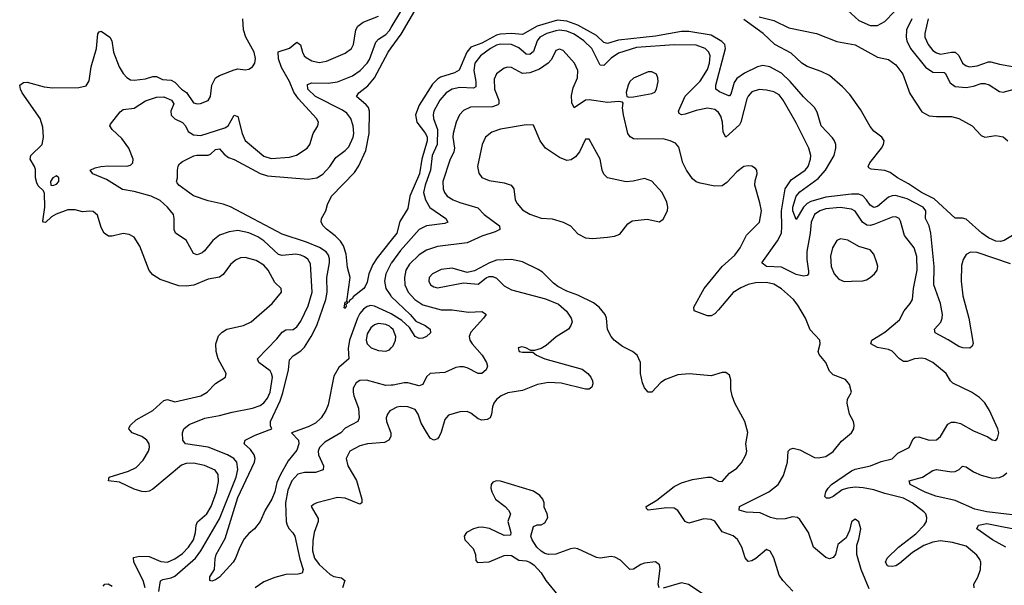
# Model space of a CAD drawing. Header units: inches. Extents: x 1682530 to 1839546, y 640742 to 791647.
# Tile 14 of 256: x 1687990 to 1693316, y 661884 to 664945. Entities that reach past the tile are written whole.
import ezdxf

# ---------------------------------------------------------------- set-up
doc = ezdxf.new("R2010")
doc.units = ezdxf.units.IN
doc.header["$MEASUREMENT"] = 0
doc.layers.add('B6686', color=7, linetype='Continuous')
doc.layers.add('B6696', color=7, linetype='Continuous')

msp = doc.modelspace()

# ---------------------------------------------------------------- linework, layer by layer
at = {"layer": 'B6686', "color": 5}
for points, elevation in [([(1688742.1, 661850), (1688752, 661908), (1688764.2, 661915.8), (1688810, 661924), (1688830, 661933.1), (1688940.5, 662030), (1688970.3, 662070), (1689070, 662244.4), (1689161.4, 662470), (1689169.9, 662510), (1689164.4, 662550), (1689149, 662570), (1689114.4, 662590), (1689010, 662630.9), (1688886.9, 662650), (1688871.7, 662670), (1688869.8, 662710), (1688878, 662730), (1688906.5, 662753.5), (1688991.1, 662788.9), (1689070, 662802.1), (1689138.6, 662821.4), (1689250, 662842.6), (1689290, 662856.3), (1689310, 662872.3), (1689330, 662896.8), (1689345.3, 662930), (1689356.9, 663010), (1689352.9, 663030), (1689344, 663044), (1689284.4, 663090), (1689276.5, 663110), (1689381.8, 663218.2), (1689410, 663254.6), (1689430, 663266.7), (1689470, 663268.5), (1689490, 663282.8), (1689510, 663313.4), (1689550, 663396.5), (1689571.7, 663470), (1689563.5, 663623.5), (1689548.3, 663648.3), (1689530, 663662.2), (1689510, 663671.5), (1689483.6, 663676.4), (1689410, 663668.2), (1689390, 663673.5), (1689310, 663747.9), (1689277.4, 663770), (1689230, 663791.3), (1689170, 663804.4), (1689123.3, 663796.7), (1689070, 663778.5), (1689034, 663750), (1688990, 663694), (1688976.7, 663683.3), (1688950, 663673.3), (1688930, 663678.9), (1688891.4, 663751.4), (1688832.8, 663790), (1688825.6, 663810), (1688826.2, 663870), (1688821.5, 663890), (1688789.8, 663930), (1688750, 663967.2), (1688700.4, 663990), (1688610, 664015.8), (1688545.8, 664025.8), (1688460, 664080), (1688385.6, 664110), (1688372, 664130), (1688397.4, 664142.6), (1688429.3, 664150.7), (1688470, 664153.6), (1688570, 664152.1), (1688590, 664158.3), (1688601.7, 664170), (1688603.1, 664190), (1688579.5, 664250), (1688542, 664302), (1688490.9, 664350), (1688477.4, 664370), (1688480.4, 664379.6), (1688533.9, 664446.1), (1688550, 664459.5), (1688610, 664465.5), (1688670, 664506.4), (1688730, 664525.6), (1688770, 664528), (1688810.3, 664510), (1688823.6, 664490), (1688806.8, 664450), (1688808.7, 664428.7), (1688829.4, 664409.4), (1688870, 664388.1), (1688886.1, 664370), (1688900.9, 664340.9), (1688930, 664321.6), (1688970, 664317.5), (1689100, 664360), (1689117, 664370), (1689150, 664428.5), (1689170, 664422), (1689193.5, 664330), (1689210, 664291.3), (1689310, 664205.7), (1689350, 664193.8), (1689450, 664200.2), (1689487.3, 664212.7), (1689544.2, 664250), (1689559.7, 664270), (1689577.4, 664330), (1689602.9, 664370), (1689605.6, 664390), (1689594.7, 664410), (1689497.6, 664517.6), (1689472.4, 664552.4), (1689448.8, 664610), (1689406.5, 664686.5), (1689390, 664732.7), (1689388.3, 664771.7), (1689450, 664791), (1689490, 664824.2), (1689508.2, 664808.2), (1689519.2, 664770), (1689529.5, 664750), (1689540.1, 664740.1), (1689570, 664721.7), (1689610, 664713.7), (1689650, 664721.4), (1689750, 664763.8), (1689785.3, 664790), (1689796.5, 664810), (1689809.1, 664890), (1689819.8, 664910), (1689848.3, 664931.7), (1689930, 664963.5)], 660), ([(1688668.8, 661870), (1688658.7, 661910), (1688607.7, 662010), (1688605.6, 662034.4), (1688637.6, 662042.4), (1688690, 662039.1), (1688753.2, 662013.2), (1688790, 662009.1), (1688830, 662026.3), (1688870, 662056.8), (1688903.6, 662090), (1688929.4, 662130), (1688941, 662170), (1688944.5, 662210), (1688952.5, 662227.5), (1689002.8, 662270), (1689026.3, 662310), (1689054.2, 662390), (1689065.6, 662445.6), (1689064.2, 662484.2), (1689047.2, 662507.1), (1688990, 662532.3), (1688930, 662545.6), (1688890, 662542.3), (1688865, 662535), (1688710, 662404.7), (1688690, 662393.7), (1688670, 662389.8), (1688650, 662392.4), (1688610, 662405.1), (1688530, 662441.7), (1688469.8, 662449.8), (1688474.5, 662470), (1688579, 662501), (1688619.3, 662520.7), (1688658.7, 662561.3), (1688686.2, 662610), (1688691.3, 662630), (1688689.8, 662650), (1688678.3, 662670), (1688650, 662688.9), (1688597.6, 662710), (1688579.7, 662730), (1688582.9, 662737.1), (1688589.6, 662750), (1688619.8, 662780.2), (1688710.4, 662829.6), (1688770, 662884.2), (1688790, 662888.9), (1688830, 662877.5), (1688970, 662908.6), (1689004.4, 662930), (1689050, 662976.9), (1689103.7, 663010), (1689107.6, 663030), (1689063.9, 663110), (1689052.1, 663150), (1689051.2, 663190), (1689066.1, 663233.9), (1689085.2, 663254.8), (1689109.8, 663270.2), (1689201.2, 663290), (1689241.6, 663310), (1689355.1, 663410), (1689407, 663470), (1689403.7, 663490), (1689370, 663522.7), (1689333.6, 663590), (1689310, 663617.3), (1689270, 663641.3), (1689210, 663657.7), (1689184, 663656), (1689156.9, 663643.1), (1689130, 663619.7), (1689090, 663566.9), (1689070, 663551.8), (1689010, 663541.1), (1688931.6, 663508.4), (1688890, 663503.4), (1688850, 663505.5), (1688750, 663539.1), (1688710, 663563.5), (1688690, 663588), (1688639.9, 663719.9), (1688610, 663768), (1688582.2, 663782.2), (1688550, 663787.1), (1688490, 663773), (1688470, 663773.3), (1688447.1, 663790), (1688430, 663820.9), (1688410, 663886.6), (1688387, 663907), (1688370, 663909.7), (1688330, 663905.7), (1688290, 663916.9), (1688250, 663915.9), (1688186.8, 663893.2), (1688162.3, 663877.7), (1688130, 663848.3), (1688119, 663850), (1688115.5, 663855.5), (1688126.7, 663930), (1688124.8, 664004.8), (1688118.4, 664018.4), (1688090, 664045.2), (1688082.2, 664062.2), (1688076.1, 664090), (1688075.2, 664135.2), (1688070.7, 664150.7), (1688046.9, 664190), (1688050, 664210.4), (1688111.1, 664270), (1688119.2, 664310), (1688115.7, 664364.3), (1688101.4, 664410), (1688004, 664550), (1687994, 664570), (1687990, 664591.3), (1688010, 664604.9), (1688030, 664606.4), (1688122.4, 664582.4), (1688170, 664576.1), (1688310, 664578.6), (1688350, 664587.6), (1688366.3, 664613.7), (1688377.1, 664690), (1688404.9, 664790), (1688412.1, 664867.9), (1688420, 664880), (1688430, 664883.6), (1688476.9, 664850), (1688488.3, 664830), (1688497.1, 664770), (1688528.9, 664690), (1688550, 664653.4), (1688570, 664632.2), (1688590, 664620.2), (1688610, 664617.2), (1688670, 664625.8), (1688710, 664638.2), (1688730, 664637.8), (1688762.3, 664622.3), (1688810, 664618.3), (1688830, 664607.6), (1688865.2, 664570), (1688891.5, 664551.5), (1688930, 664495.3), (1688950, 664488.9), (1688968.5, 664491.5), (1689010, 664508.2), (1689022.4, 664530), (1689029.8, 664590.2), (1689050, 664630.3), (1689070, 664643.2), (1689150, 664673.4), (1689170, 664678.6), (1689210, 664674.3), (1689230, 664678), (1689250, 664690.4), (1689261.5, 664710), (1689265.8, 664734.2), (1689258.1, 664770), (1689213.9, 664850), (1689200.5, 664890), (1689197.9, 664950)], 680), ([(1690000, 663352.9), (1689995.6, 663355.6), (1689910, 663395.3), (1689890, 663397.9), (1689870, 663393.4), (1689850, 663378.6), (1689830, 663354.5), (1689817.3, 663330), (1689774.1, 663210), (1689766, 663166), (1689770.2, 663110), (1689717.1, 663062.9), (1689690, 663016.4), (1689658.7, 662861.3), (1689646.2, 662830), (1689621.5, 662790), (1689590, 662760.7), (1689550, 662741.8), (1689460.5, 662710), (1689498.7, 662670), (1689499.7, 662650), (1689490, 662616.2), (1689442.7, 662557.3), (1689399.4, 662480.6), (1689380.5, 662439.5), (1689369.5, 662390), (1689353.4, 662350), (1689318, 662290), (1689290, 662229), (1689260.7, 662190), (1689230, 662165.1), (1689204, 662136), (1689180.3, 662090), (1689158, 662030), (1689144.9, 662010), (1689070, 661927.6), (1689050, 661912.7), (1689030, 661907), (1689018, 661910), (1689019, 661930), (1689043.7, 661970), (1689047.2, 662027.2), (1689053.6, 662050), (1689102.3, 662137.7), (1689170, 662358.8), (1689259.7, 662550), (1689263.4, 662570), (1689258.9, 662590), (1689238.1, 662618.1), (1689203.6, 662650), (1689209.4, 662670), (1689263.1, 662696.9), (1689354, 662730), (1689346.3, 662746.3), (1689346.3, 662770), (1689398.1, 662881.9), (1689413.8, 662926.2), (1689443.3, 663050), (1689450, 663104.4), (1689470, 663126.4), (1689510, 663152.3), (1689530, 663173.6), (1689566.8, 663230), (1689597.6, 663290), (1689646.5, 663430), (1689654, 663470), (1689651.2, 663550), (1689665.6, 663630), (1689665.1, 663650), (1689659.9, 663670), (1689648, 663688), (1689612, 663712), (1689541.9, 663741.9), (1689410, 663785.1), (1689130, 663931.4), (1689090, 663946), (1689010, 663964), (1688930, 663991.5), (1688850, 664049.4), (1688842, 664062), (1688838, 664070), (1688843.7, 664090), (1688842.9, 664130), (1688847.6, 664152.4), (1688854.2, 664165.8), (1688870, 664177.3), (1688932.5, 664207.5), (1688948.1, 664211.9), (1689010, 664212.7), (1689022.3, 664217.7), (1689050, 664242.8), (1689070, 664245.3), (1689096.7, 664216.7), (1689120, 664200), (1689150, 664188.4), (1689290, 664113.5), (1689330, 664100.4), (1689550, 664082.7), (1689597.4, 664090), (1689630, 664108.8), (1689666.9, 664150), (1689700.4, 664199.6), (1689750, 664236.3), (1689770, 664257.7), (1689793.2, 664310), (1689797, 664330), (1689794, 664370), (1689781.8, 664410), (1689759.9, 664439.9), (1689736.1, 664456.1), (1689589.4, 664530), (1689548, 664570), (1689546, 664594), (1689570, 664603), (1689658, 664602), (1689710, 664608.1), (1689790, 664641.4), (1689832, 664670), (1689869.3, 664710), (1689881.8, 664730), (1689915.7, 664824.3), (1689930, 664839.3), (1689970, 664865.1), (1689990, 664886.9), (1690000, 664903.5)], 640), ([(1690000, 663752.3), (1689923.3, 663656.7), (1689900.2, 663619.8), (1689877.9, 663570), (1689870, 663525.2), (1689859.3, 663500.7), (1689851.8, 663490), (1689794.2, 663445.8), (1689790, 663437), (1689774, 663426), (1689770, 663414), (1689762, 663418), (1689762, 663410), (1689754, 663406), (1689755.5, 663395.5), (1689750, 663382.7), (1689744.8, 663384.8), (1689750, 663416), (1689759.3, 663420.7), (1689776.9, 663550), (1689763.3, 663603.3), (1689755.8, 663675.8), (1689740.7, 663720.7), (1689725.6, 663745.6), (1689696.1, 663776.1), (1689650, 663812.3), (1689632.3, 663830), (1689620.9, 663850), (1689622.7, 663870), (1689646, 663910), (1689654.8, 663945.2), (1689676, 663990), (1689801.6, 664118.4), (1689825.1, 664154.9), (1689862.5, 664237.5), (1689880.1, 664330), (1689882.5, 664450), (1689875.9, 664470), (1689864.7, 664484.7), (1689812.4, 664530), (1689824.5, 664550), (1689873.1, 664586.9), (1689910, 664630.1), (1689983.7, 664770), (1690000, 664793)], 620), ([(1690000, 663627.4), (1689970.1, 663570), (1689963.8, 663530), (1689970.1, 663490), (1689997.2, 663450), (1690000, 663447.3)], 640), ([(1690000, 663276.8), (1689990, 663286), (1689970, 663295.6), (1689930, 663300.2), (1689910, 663294.1), (1689890, 663277.4), (1689870, 663244.2), (1689863.5, 663210), (1689869.3, 663190), (1689890.4, 663170), (1689930, 663155), (1689970, 663151.9), (1689990, 663158.2), (1690000, 663168.9)], 660), ([(1690000, 662966.3), (1689970, 662964.8), (1689866, 662994), (1689830, 662992.2), (1689810, 662979.7), (1689794.7, 662950), (1689793.6, 662930), (1689796.9, 662910), (1689822.7, 662842.7), (1689826.6, 662790), (1689819.2, 662770), (1689750, 662734.5), (1689726.5, 662710), (1689640.6, 662659.4), (1689612.1, 662630), (1689605.4, 662610), (1689606.8, 662590), (1689633.8, 662530), (1689632, 662508), (1689590, 662494.4), (1689530, 662495.3), (1689495.1, 662484.9), (1689462.9, 662450), (1689441, 662399), (1689428.2, 662330), (1689431.7, 662230), (1689436, 662210), (1689446.9, 662190), (1689468.2, 662168.2), (1689478.8, 662150), (1689505.5, 662025.5), (1689522.7, 661970), (1689518.7, 661950), (1689496.4, 661943.6), (1689430, 661941.6), (1689370, 661926.6), (1689310, 661902.1), (1689263.2, 661870)], 660), ([(1690000, 662832.5), (1689991.9, 662828.1), (1689979, 662810), (1689972.6, 662790), (1689974.4, 662770), (1689997.6, 662710), (1689997.8, 662690), (1689987, 662670), (1689963, 662657), (1689870.7, 662649.3), (1689830, 662639.3), (1689775.3, 662610), (1689756.1, 662570), (1689765.6, 662530), (1689812, 662452), (1689840.5, 662350), (1689841.5, 662330), (1689830, 662322.9), (1689750, 662356), (1689710, 662359.3), (1689598, 662330), (1689578.5, 662321.5), (1689567.3, 662310), (1689604.8, 662244.8), (1689604.7, 662230), (1689582.6, 662170), (1689576.3, 662123.7), (1689573.9, 662070), (1689583.8, 662030), (1689610, 661995.7), (1689670, 661943), (1689690, 661932.4), (1689730, 661923.6), (1689748.8, 661910), (1689736, 661870)], 680), ([(1688440.8, 661879.2), (1688450, 661890.2), (1688468.9, 661891.1), (1688490, 661879)], 680)]:
    msp.add_lwpolyline(points, dxfattribs=dict(at, elevation=elevation))
at = {"layer": 'B6686', "color": 5, "elevation": 680}
msp.add_lwpolyline([(1688190, 664100.5), (1688168.8, 664090), (1688156.4, 664070), (1688158, 664050), (1688170, 664047.4), (1688190, 664055.8), (1688201.1, 664070), (1688201.6, 664090)], close=True, dxfattribs=at)
at = {"layer": 'B6696', "color": 5}
for points, elevation in [([(1690000, 664793), (1690052.7, 664867.4), (1690183.2, 665090)], 620), ([(1690000, 664903.5), (1690052.1, 664990)], 640), ([(1691990, 664960.7), (1692070, 664940.4), (1692150, 664901.3), (1692299.5, 664870), (1692410, 664826.3), (1692510, 664809), (1692630, 664743), (1692690, 664729.4), (1692730, 664700.4), (1692766.6, 664650), (1692805.4, 664545.4), (1692870, 664447.3), (1692910, 664425), (1692950, 664420.4), (1693030, 664420.8), (1693070.3, 664410), (1693142, 664370), (1693190, 664318), (1693210, 664308.9), (1693270, 664318.8), (1693310, 664311.6), (1693334.6, 664290)], 580), ([(1692470, 664994.1), (1692530, 664941), (1692590, 664913.7), (1692630, 664913.7), (1692670, 664935.7), (1692722.6, 664990)], 620), ([(1693350, 663623.2), (1693170, 663684.8), (1693132.9, 663687.1), (1693110, 663674.8), (1693093.6, 663646.4), (1693085.1, 663614.9), (1693082.4, 663530), (1693091.1, 663450), (1693123.7, 663330), (1693147, 663193), (1693141.7, 663178.3), (1693130, 663168), (1693091.5, 663168.4), (1693070, 663177.2), (1693013.1, 663213.1), (1692942.4, 663250), (1692938.9, 663270), (1692971.9, 663308.1), (1692980.8, 663330), (1692982.3, 663350), (1692970.8, 663410), (1692934.6, 663510), (1692936.7, 663610), (1692919.3, 663790), (1692910, 663829.7), (1692890.4, 663870), (1692890.8, 663910), (1692877.2, 663930), (1692790, 663975.8), (1692727.1, 663992.9), (1692710, 663992.2), (1692690, 663983.7), (1692630, 663933.5), (1692610, 663927.8), (1692590, 663940.6), (1692570.9, 663970.8), (1692550, 663991.5), (1692530, 664000.3), (1692490, 664001.4), (1692350, 663984.9), (1692270, 663961.3), (1692249.8, 663950.2), (1692229.2, 663930.8), (1692190, 663863.5), (1692173, 663910), (1692172.3, 663930), (1692190, 663990), (1692210, 664014.2), (1692310, 664086.2), (1692348.1, 664130), (1692395.2, 664210), (1692404.7, 664250), (1692404, 664270), (1692397.8, 664290), (1692386.2, 664306.2), (1692326, 664370), (1692304, 664444), (1692289.8, 664470), (1692230, 664526.9), (1692158.2, 664610), (1692110, 664656), (1692048, 664690), (1692010, 664696.7), (1691980.3, 664690), (1691910, 664655.8), (1691870, 664627), (1691854.9, 664605.1), (1691837.5, 664542.5), (1691830, 664532.7), (1691826.6, 664533.4), (1691775.4, 664555.4), (1691756.5, 664570), (1691756.4, 664590), (1691808.1, 664790), (1691803.4, 664810), (1691788, 664828), (1691730, 664860.8), (1691610, 664881.2), (1691570, 664881.9), (1691430, 664856.3), (1691230, 664835), (1691170, 664815.4), (1691150, 664822.1), (1691110, 664859.2), (1691010, 664915.1), (1690950, 664937.2), (1690898.3, 664941.7), (1690788.3, 664910), (1690710, 664864.8), (1690649.5, 664869.5), (1690590, 664867), (1690570, 664862), (1690490, 664818.5), (1690430, 664796.1), (1690408.5, 664770), (1690368.1, 664671.9), (1690342.7, 664657.3), (1690266, 664634), (1690250, 664624.1), (1690223.7, 664596.3), (1690150, 664483), (1690131.5, 664430), (1690137.5, 664390), (1690185.1, 664330), (1690193.4, 664310), (1690194.9, 664290), (1690164.9, 664190), (1690153.4, 664110), (1690099.7, 663990), (1690090, 663923.6), (1690046.7, 663853.3), (1690030, 663789.7), (1690000, 663752.3)], 620), ([(1693370, 663783.4), (1693315.4, 663750), (1693295.1, 663744.9), (1693270, 663747.1), (1693230, 663765.1), (1693195.1, 663790), (1693110, 663865.1), (1693090, 663871.5), (1693050, 663871.2), (1692936.3, 663976.3), (1692867.4, 664010), (1692797.2, 664057.2), (1692737.8, 664090), (1692699, 664119), (1692670, 664128.6), (1692596.6, 664136.6), (1692584, 664144), (1692579.7, 664150), (1692588.2, 664170), (1692651.2, 664250), (1692663, 664270), (1692665.7, 664290), (1692654.2, 664310), (1692610, 664342), (1692590, 664366.4), (1692538.9, 664458.9), (1692480.4, 664540.4), (1692441.3, 664581.3), (1692370, 664643.6), (1692325.6, 664665.6), (1692250, 664691.9), (1692221.4, 664710), (1692163.1, 664763.1), (1692075.1, 664810), (1692011.2, 664871.2), (1691907, 664947)], 580), ([(1692816.5, 664950), (1692787.7, 664890), (1692784.9, 664850), (1692788.6, 664830), (1692809.3, 664790), (1692890, 664687.8), (1692930, 664661.8), (1692990, 664660.1), (1692996.3, 664656.3), (1693023.2, 664603.2), (1693050, 664583.8), (1693110, 664578), (1693150, 664585.2), (1693190, 664599.4), (1693210, 664600.1), (1693233.4, 664593.4), (1693290, 664556.1), (1693310, 664553.6), (1693370, 664569.1)], 620), ([(1692903.4, 664950), (1692885.9, 664870), (1692886.6, 664850), (1692903.5, 664810), (1692930, 664779), (1692950, 664765.3), (1692970, 664759.2), (1693030, 664770.1), (1693050, 664769.4), (1693070, 664751.4), (1693090.2, 664710), (1693110, 664696), (1693130, 664690.2), (1693170, 664695.7), (1693230, 664717.4), (1693243.6, 664716.4), (1693290, 664703.9), (1693421.7, 664681.7)], 640), ([(1693152.5, 661870), (1693151.5, 661890), (1693172.7, 661927.3), (1693186.7, 661970), (1693189.3, 662009.3), (1693184.4, 662024.4), (1693167.4, 662047.4), (1693110, 662095), (1693035.3, 662115.3), (1692970, 662124), (1692930, 662118.1), (1692881.5, 662098.5), (1692819.3, 662060.7), (1692750, 662001.4), (1692730, 661989.8), (1692710, 661985), (1692690, 661986.8), (1692683.6, 661990), (1692672.8, 662010), (1692682.7, 662030), (1692743.5, 662090), (1692837.2, 662162.8), (1692883.2, 662210), (1692895.3, 662230), (1692897.4, 662250), (1692890.8, 662270), (1692881.2, 662281.2), (1692817.4, 662330), (1692770, 662355.8), (1692670, 662380.1), (1692610, 662400.1), (1692551.8, 662411.8), (1692510, 662414.6), (1692470.4, 662409.6), (1692439.6, 662400.4), (1692390, 662364.8), (1692370, 662355.8), (1692355.1, 662355.1), (1692345.3, 662365.3), (1692351.2, 662390), (1692362.6, 662410), (1692382, 662430), (1692490, 662503.9), (1692510, 662513.3), (1692591.6, 662530), (1692650, 662554.7), (1692710, 662568.2), (1692740.4, 662599.6), (1692801.6, 662630), (1692823.5, 662676.5), (1692834.4, 662685.6), (1692852.8, 662687.2), (1692910, 662670.2), (1692950, 662671.4), (1692970.5, 662689.5), (1693010, 662755.8), (1693030, 662766.3), (1693050, 662767.4), (1693079.9, 662759.9), (1693150, 662720.4), (1693227.1, 662687.1), (1693250, 662670.8), (1693270, 662666.8), (1693279.5, 662680.5), (1693286.6, 662710), (1693280.7, 662730), (1693236.2, 662830), (1693211.6, 662871.6), (1693181.2, 662901.2), (1693138, 662930), (1693037.4, 662977.4), (1693024.7, 662990), (1693002, 663030), (1692929.1, 663089.1), (1692890, 663108.8), (1692870, 663113.3), (1692830, 663108.8), (1692790, 663095), (1692770, 663096), (1692750, 663109.7), (1692710, 663151.3), (1692690, 663159.9), (1692630.7, 663170.7), (1692593.6, 663190), (1692599.7, 663210), (1692670, 663254.3), (1692750, 663320.3), (1692773.5, 663370), (1692807.6, 663410), (1692818.9, 663430), (1692824.6, 663490), (1692844.1, 663590), (1692843.2, 663663.2), (1692828.8, 663710), (1692776.5, 663776.5), (1692755.2, 663855.2), (1692747, 663870), (1692730, 663878.5), (1692710, 663875.7), (1692610, 663836), (1692590, 663830.8), (1692572.5, 663832.5), (1692549, 663849), (1692510, 663909), (1692490, 663919.9), (1692428.9, 663928.9), (1692350, 663921.8), (1692318.6, 663910), (1692290.2, 663890), (1692272.1, 663850), (1692265.9, 663790), (1692247.3, 663690), (1692247.5, 663647.5), (1692256.7, 663583.3), (1692256.1, 663570), (1692250, 663560.5), (1692230, 663557.4), (1692190, 663565.2), (1692110, 663604.9), (1692029.4, 663610), (1692006.9, 663626.9), (1692005.1, 663630), (1692090, 663748.6), (1692110.2, 663789.7), (1692113.3, 663826.7), (1692110.3, 663910), (1692129.9, 664030.1), (1692162.4, 664077.6), (1692238.7, 664130), (1692254.5, 664150), (1692268.5, 664190), (1692269.2, 664210), (1692259.2, 664250), (1692190, 664387.7), (1692119.5, 664510), (1692097.7, 664537.7), (1692070, 664554.6), (1692030, 664563.2), (1691990, 664566.8), (1691950, 664554.6), (1691930, 664531.1), (1691923.8, 664516.2), (1691890.1, 664390), (1691883.1, 664376.9), (1691810, 664309.7), (1691795.8, 664335.8), (1691791.7, 664390), (1691782.7, 664422.7), (1691770, 664443.5), (1691750, 664458.7), (1691710, 664466.6), (1691650, 664453.7), (1691590, 664433.4), (1691569.9, 664429.9), (1691556.6, 664436.6), (1691554, 664450), (1691589.1, 664530.9), (1691670, 664611.8), (1691710, 664674.7), (1691721.7, 664710), (1691725.2, 664750), (1691717.9, 664770), (1691698.8, 664790), (1691650, 664806.4), (1691530.1, 664809.9), (1691326.2, 664793.8), (1691230, 664763.9), (1691190, 664736.9), (1691150, 664697.8), (1691130, 664699.1), (1691085.4, 664790), (1691042.4, 664830), (1690990, 664866.2), (1690950, 664883.7), (1690910, 664887.9), (1690890, 664884.4), (1690841.1, 664870), (1690804.4, 664850), (1690788.9, 664830), (1690770, 664773), (1690750, 664756.9), (1690730, 664758.2), (1690690, 664793.3), (1690650, 664810.7), (1690590, 664813), (1690570, 664807.8), (1690537.2, 664790), (1690481.9, 664750), (1690452.3, 664710), (1690446.1, 664670), (1690457.8, 664610), (1690457.5, 664582.5), (1690444.8, 664575.2), (1690370, 664578.8), (1690330, 664569.9), (1690296.8, 664550), (1690262, 664510), (1690230.8, 664450), (1690226.4, 664430), (1690228.9, 664410), (1690250.4, 664350.4), (1690248.8, 664270), (1690220.9, 664210), (1690211.6, 664130), (1690183.2, 664050), (1690174.8, 664010), (1690185.2, 663970), (1690208.5, 663928.4), (1690294.7, 663870), (1690306.4, 663850), (1690290, 663842.9), (1690190.4, 663830), (1690150, 663809.9), (1690050, 663695.4), (1690001.3, 663630), (1690000, 663627.4)], 640), ([(1692585.5, 661865.5), (1692542.3, 661970), (1692518, 662050), (1692518.6, 662101.4), (1692530, 662134), (1692539.3, 662190), (1692530, 662228), (1692510, 662241.2), (1692490, 662228), (1692478.8, 662181.2), (1692459.9, 662140.1), (1692414.8, 662105.2), (1692403.7, 662050), (1692390, 662035.1), (1692370, 662026.3), (1692350, 662034.7), (1692284.7, 662090), (1692257.2, 662170), (1692210, 662239.7), (1692197.6, 662250), (1692170, 662253.7), (1692130, 662243.9), (1692090, 662242.7), (1692050.7, 662250.7), (1691995.9, 662275.8), (1691920.3, 662280.3), (1691881.6, 662290), (1691884.2, 662310), (1692042, 662390), (1692093.5, 662430), (1692122.4, 662477.6), (1692143.1, 662550), (1692146.9, 662610), (1692158.5, 662621.5), (1692174, 662626), (1692210, 662616.8), (1692290, 662576.3), (1692310, 662574.2), (1692350, 662581.3), (1692390, 662608.9), (1692436, 662664), (1692489.6, 662710), (1692501.3, 662730), (1692504, 662750), (1692499.7, 662770), (1692478.9, 662810), (1692466, 662870), (1692468.1, 662891.9), (1692489.5, 662930), (1692479.5, 662970), (1692457.7, 662997.7), (1692390, 663023), (1692370, 663042), (1692350.9, 663090), (1692313.9, 663133.9), (1692309.6, 663150), (1692320.7, 663190), (1692318, 663210), (1692266.1, 663266.1), (1692240.9, 663330), (1692199.8, 663399.8), (1692175, 663430), (1692110, 663489.1), (1692070, 663513.6), (1692030, 663522.2), (1691970, 663520.2), (1691930, 663512.5), (1691890, 663494.4), (1691850, 663468.4), (1691770, 663374.5), (1691750, 663354), (1691730, 663342.6), (1691710, 663342), (1691639, 663370), (1691636.2, 663390), (1691692.4, 663490), (1691790, 663610.2), (1691859, 663670), (1691887.2, 663710), (1691921.2, 663778.8), (1691992.2, 663850), (1692001.8, 663910), (1691994.1, 663954.1), (1691966.3, 664050), (1691967.7, 664072.3), (1691979.3, 664110), (1691977.2, 664130), (1691970, 664139), (1691950, 664152.3), (1691930, 664154.5), (1691906.8, 664150), (1691870, 664122), (1691815.6, 664064.4), (1691790, 664045.7), (1691750, 664043.5), (1691670, 664060.6), (1691650, 664068.2), (1691630, 664084.1), (1691596.5, 664130), (1691576.8, 664170), (1691554.7, 664254.7), (1691537.3, 664277.3), (1691509.3, 664290), (1691470, 664300.3), (1691330, 664297.7), (1691310, 664300.8), (1691291.5, 664311.5), (1691280.3, 664330), (1691256.1, 664430), (1691251.5, 664468.5), (1691253.6, 664493.6), (1691250, 664498), (1691230, 664502.7), (1691170, 664497.4), (1691070, 664511.7), (1691050.1, 664509.9), (1690990, 664468.3), (1690975.8, 664495.8), (1690974.2, 664534.2), (1690983.4, 664576.6), (1691006.6, 664630), (1691009.8, 664670), (1690990.9, 664710), (1690930, 664778), (1690910, 664786), (1690890, 664778.7), (1690866, 664730), (1690848, 664710), (1690801.8, 664678.2), (1690750, 664656.9), (1690710, 664654.7), (1690650, 664686.6), (1690630, 664688.7), (1690610, 664683.1), (1690570, 664652.4), (1690556.2, 664623.8), (1690557.5, 664570), (1690581.2, 664510), (1690581.6, 664490), (1690576.3, 664483.7), (1690547, 664473), (1690429, 664471), (1690390, 664452.8), (1690369.3, 664430), (1690351.8, 664390), (1690334.6, 664330), (1690332.4, 664310), (1690342.5, 664250), (1690339.2, 664230), (1690315.9, 664184.1), (1690278, 664070), (1690280.9, 664030), (1690287.1, 664010), (1690302.2, 663990), (1690334.6, 663970), (1690370, 663955.8), (1690467.5, 663927.5), (1690501.8, 663890), (1690585.3, 663830), (1690587.2, 663810), (1690562.7, 663797.3), (1690490, 663773.2), (1690410, 663736.6), (1690250, 663716.8), (1690190, 663698.6), (1690150, 663671.8), (1690098.1, 663621.9), (1690078.8, 663590), (1690070.7, 663550), (1690074.1, 663510), (1690091.3, 663470), (1690127.7, 663430), (1690170, 663401.4), (1690270, 663374.8), (1690330, 663374.4), (1690417.2, 663362.9), (1690490, 663365.3), (1690510, 663354), (1690512.7, 663350), (1690498.7, 663330), (1690430, 663254.3), (1690421.6, 663230), (1690425.6, 663210), (1690438.4, 663190), (1690490.9, 663130), (1690514.2, 663090), (1690521.1, 663070), (1690514, 663050), (1690490, 663031.1), (1690470, 663029.8), (1690410, 663060.3), (1690390, 663066.3), (1690370, 663066.3), (1690350, 663062.2), (1690290, 663036.4), (1690210.2, 663029.8), (1690190, 663011.6), (1690170, 662971.6), (1690150, 662962.8), (1690090, 662979.9), (1690070, 662980.6), (1690010, 662966.8), (1690000, 662966.3)], 660), ([(1692172.9, 661852.9), (1692118.5, 661910), (1692099, 661939.1), (1692070, 662033.2), (1692050, 662069.4), (1692030, 662078), (1691971.7, 662028.3), (1691950, 662016.2), (1691930, 662013.5), (1691913.4, 662033.4), (1691895.7, 662090), (1691872.1, 662132.1), (1691850, 662151.6), (1691790, 662174.2), (1691750, 662230.7), (1691730, 662240.7), (1691690, 662244.4), (1691610, 662219.7), (1691590, 662229.7), (1691550, 662288.8), (1691530, 662301.3), (1691490, 662303), (1691389.8, 662289.8), (1691380.1, 662300.1), (1691379.5, 662310), (1691435.9, 662344.1), (1691530, 662418.2), (1691570, 662439), (1691630, 662456.3), (1691710, 662469), (1691730, 662468.7), (1691770, 662448.2), (1691790, 662446), (1691829.7, 662490.3), (1691870, 662517.3), (1691893.9, 662546.1), (1691917.6, 662590), (1691923.6, 662610), (1691917.7, 662650), (1691928.5, 662711.5), (1691913.3, 662770), (1691858.2, 662870), (1691844.1, 662910), (1691836.4, 662943.6), (1691836.6, 662996.6), (1691830, 663022), (1691810, 663035.1), (1691790, 663035.1), (1691730, 663016.9), (1691611.4, 663028.6), (1691550, 663022.7), (1691482.7, 662997.3), (1691458.4, 662981.6), (1691410, 662929.3), (1691390, 662929.4), (1691370, 662953.2), (1691359.1, 662979.1), (1691348.4, 663030), (1691347.3, 663090), (1691330, 663129.2), (1691305.2, 663150), (1691250, 663175.6), (1691205.1, 663210), (1691189.6, 663230), (1691170, 663269), (1691163.6, 663330), (1691156.2, 663350), (1691125.1, 663390), (1691093.2, 663413.2), (1691010, 663453.6), (1690950, 663475.1), (1690901.7, 663501.7), (1690878.3, 663518.3), (1690818, 663578), (1690793.9, 663593.9), (1690710, 663635.1), (1690650, 663647.4), (1690570, 663643.1), (1690530.8, 663630), (1690450, 663586), (1690410, 663576.2), (1690330, 663600.4), (1690270, 663592.7), (1690223.6, 663570), (1690205.8, 663550), (1690202.8, 663530), (1690212, 663510), (1690230, 663498.6), (1690250, 663493), (1690390, 663521.3), (1690470, 663514), (1690512.4, 663547.6), (1690530, 663555.5), (1690550, 663555.8), (1690570, 663546), (1690610, 663504), (1690650, 663483), (1690833.8, 663433.8), (1690904.8, 663404.8), (1690948.3, 663368.3), (1690973.1, 663330), (1690978, 663310), (1690972, 663290), (1690958.4, 663270), (1690891.3, 663228.7), (1690837.7, 663182.3), (1690810, 663165.2), (1690774, 663154), (1690754, 663154), (1690728, 663170), (1690705.8, 663174.2), (1690686.8, 663170), (1690690, 663154), (1690692, 663150), (1690710, 663146.4), (1690766, 663146), (1690784.7, 663130), (1690831, 663110), (1691032.8, 663052.8), (1691062.4, 663030), (1691079.5, 663010), (1691088.5, 662990), (1691090, 662974), (1691084.4, 662955.6), (1691070, 662945.1), (1691050, 662944.8), (1690918.3, 662978.3), (1690850, 662981.8), (1690790.6, 662970), (1690710, 662937.7), (1690630, 662924.8), (1690594.9, 662910), (1690570, 662889.6), (1690555.6, 662870), (1690547.9, 662850), (1690542.6, 662810), (1690534.9, 662790), (1690518.9, 662781.1), (1690490, 662778.5), (1690470, 662784.7), (1690430, 662815.4), (1690410, 662824), (1690370, 662822.7), (1690310, 662804), (1690290, 662780.9), (1690270, 662712), (1690258.9, 662690), (1690250, 662677.2), (1690230, 662669.8), (1690210, 662681), (1690190, 662712.1), (1690161.7, 662761.7), (1690145.7, 662810), (1690130, 662834.6), (1690090, 662849.8), (1690050, 662852.3), (1690030, 662848.7), (1690000, 662832.5)], 680), ([(1690000, 663447.3), (1690102.3, 663350), (1690132.6, 663312.6), (1690184.2, 663290), (1690210.3, 663270), (1690211.5, 663250), (1690190, 663231.2), (1690170, 663221), (1690150, 663220.4), (1690130, 663231.2), (1690098.8, 663278.8), (1690057.3, 663317.3), (1690000, 663352.9)], 640), ([(1690000, 663168.9), (1690010, 663179.6), (1690022.8, 663210), (1690024.4, 663230), (1690010, 663267.7), (1690000, 663276.8)], 660), ([(1693390, 662262.4), (1693220.9, 662280.9), (1693156.5, 662296.5), (1693050, 662342.1), (1692946.4, 662366.4), (1692887.2, 662387.2), (1692807, 662430), (1692801.7, 662450), (1692874, 662470), (1692930, 662506), (1692950, 662510.2), (1693030, 662497.5), (1693050, 662499.8), (1693071.1, 662510), (1693090, 662528.9), (1693110, 662525.4), (1693150, 662497.3), (1693190, 662479.9), (1693250, 662463.8), (1693290, 662466.7), (1693310, 662475.9), (1693330, 662492.5)], 620), ([(1691449.4, 661869.4), (1691444.1, 661890), (1691454.1, 661974.1), (1691450, 661994.7), (1691430, 662010.9), (1691370, 662003.4), (1691350, 661996.8), (1691310, 661970.6), (1691290, 661969.8), (1691239.2, 662019.2), (1691210, 662035.9), (1691190, 662039.6), (1691130, 662031.2), (1691110, 662034.1), (1691010, 662081.6), (1690990, 662084.9), (1690970, 662081.7), (1690890, 662051.8), (1690850, 662051.2), (1690830, 662056.3), (1690810, 662068), (1690787.3, 662090), (1690762, 662130), (1690755.3, 662150), (1690770, 662202), (1690790, 662212), (1690810, 662212), (1690830, 662222.8), (1690846, 662250), (1690842.7, 662270), (1690826.6, 662306.6), (1690826.9, 662330), (1690820.5, 662350), (1690803.6, 662370), (1690770, 662393.5), (1690591.7, 662448.3), (1690570, 662449.7), (1690550, 662441.6), (1690541.1, 662430), (1690539, 662410), (1690543.9, 662390), (1690564, 662350), (1690616.4, 662310), (1690634.9, 662290), (1690645.5, 662270), (1690630.7, 662230), (1690647.3, 662170), (1690644.7, 662155.3), (1690610, 662153), (1690531.6, 662191.6), (1690490, 662198.3), (1690470, 662196.5), (1690444, 662190), (1690406.4, 662170), (1690394.9, 662150), (1690398, 662130), (1690443.7, 662083.7), (1690455.5, 662050), (1690458, 662018), (1690467.3, 662007.3), (1690530, 662010.3), (1690610, 662044.6), (1690630, 662047.4), (1690650, 662044.9), (1690690, 662020.3), (1690730, 662016.5), (1690750, 662009.2), (1690772.8, 661992.8), (1690810.6, 661950.6), (1690836.8, 661910), (1690900.9, 661830)], 720), ([(1693325, 662090), (1693252.2, 662130), (1693168, 662190), (1693176.2, 662210), (1693222.4, 662217.6), (1693430, 662177.7)], 620), ([(1691692, 661832), (1691608.1, 661888.1), (1691570, 661896.9), (1691470, 661868.1)], 720)]:
    msp.add_lwpolyline(points, dxfattribs=dict(at, elevation=elevation))
for points, elevation in [([(1691410, 664662.7), (1691390, 664662.7), (1691310, 664629.2), (1691290.8, 664610), (1691280.7, 664590), (1691271.3, 664551.3), (1691274, 664530), (1691285.4, 664525.4), (1691310, 664527.3), (1691410, 664544.9), (1691426.3, 664553.7), (1691435.1, 664570), (1691443.7, 664610), (1691442.7, 664630), (1691434, 664650)], 660), ([(1690730, 664376.9), (1690590, 664353.5), (1690543.1, 664336.9), (1690509, 664310), (1690491.3, 664270), (1690467.2, 664150), (1690474, 664114), (1690490.2, 664090.2), (1690530, 664074.7), (1690610, 664062.8), (1690648.8, 664048.8), (1690663.2, 664030), (1690670.2, 663970.2), (1690680.2, 663950), (1690710, 663916.9), (1690750, 663893), (1690810, 663871.3), (1690870, 663867.1), (1690930.1, 663850.1), (1690968.8, 663828.8), (1691010, 663786.7), (1691050, 663765.2), (1691090, 663760.7), (1691170, 663767.9), (1691206.9, 663773.1), (1691235.6, 663784.4), (1691279.1, 663840.9), (1691303.9, 663856.1), (1691384.7, 663864.7), (1691450, 663851.3), (1691470, 663864.7), (1691494, 663910), (1691496, 663930), (1691490, 663958), (1691466, 664010), (1691410, 664071.3), (1691370, 664086), (1691308.8, 664071.2), (1691270, 664068), (1691169.8, 664089.8), (1691149.8, 664109.8), (1691141.5, 664130), (1691129.7, 664190), (1691070, 664299.3), (1691050, 664298), (1691018.9, 664230), (1690997.4, 664202.6), (1690973.2, 664186.8), (1690950, 664183.8), (1690910, 664198.8), (1690835.1, 664250), (1690806, 664290), (1690770, 664374)], 680), ([(1692430, 663759.1), (1692409.3, 663750.7), (1692386, 663710), (1692375.5, 663664.5), (1692380.2, 663610), (1692395.2, 663570), (1692420.1, 663540.1), (1692450, 663528.1), (1692490, 663529.1), (1692550, 663532.4), (1692570, 663537.1), (1692590, 663550.4), (1692614, 663570), (1692627.6, 663590), (1692631.2, 663610), (1692627.1, 663630), (1692610, 663676.2), (1692590, 663699.1), (1692530, 663718), (1692470, 663751.7)], 660)]:
    msp.add_lwpolyline(points, close=True, dxfattribs=dict(at, elevation=elevation))

doc.saveas('drawing.dxf')
